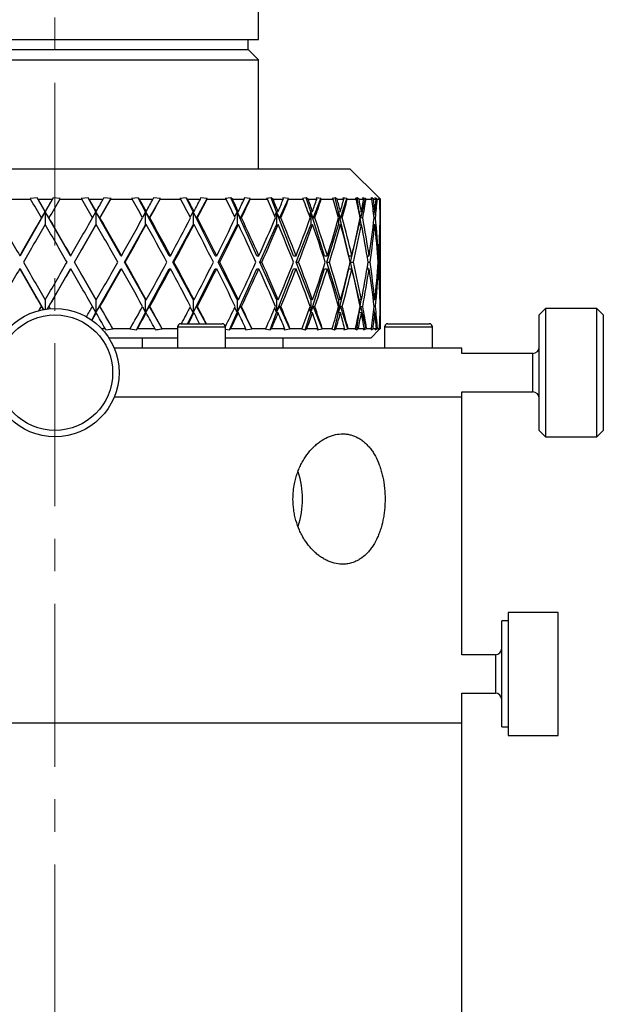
# Model space of a CAD drawing. Header units: inches. Extents: x 3 to 31.1, y 0.5 to 21.8.
# Tile 15 of 20: x 16.5 to 18.3, y 15.7 to 18.8. Entities that reach past the tile are written whole.
import ezdxf

# ---------------------------------------------------------------- set-up
doc = ezdxf.new("R2010")
doc.units = ezdxf.units.IN
doc.header["$MEASUREMENT"] = 0
doc.linetypes.add('CENTERX2', pattern=[0.8, 0.5, -0.1, 0.1, -0.1])

msp = doc.modelspace()

# ---------------------------------------------------------------- linework, layer by layer
at = {"color": 7, "linetype": 'CENTERX2', "lineweight": 18}
msp.add_line((16.6375, 21.7642), (16.6375, 13.6375), dxfattribs=at)
at = {"color": 7, "linetype": 'Continuous', "lineweight": 25}
for p, q in [((17.2625, 18.6974), (17.2625, 19.0505)), ((16.0201, 18.6974), (17.2625, 18.6974)), ((17.2312, 18.6662), (17.2312, 18.6974)), ((16.051, 18.6662), (17.2312, 18.6662)), ((17.2625, 18.6349), (17.2312, 18.6662)), ((16.0201, 18.6349), (17.2625, 18.6349)), ((17.2625, 18.3001), (17.2625, 18.6349)), ((15.7312, 18.3001), (16.8226, 18.3001)), ((16.8226, 18.3001), (17.5437, 18.3001)), ((17.6333, 18.2105), (17.5437, 18.3001)), ((16.4958, 18.2063), (16.5628, 18.2063)), ((16.5831, 18.211), (16.5614, 18.2086)), ((16.5614, 18.2086), (16.5628, 18.2063)), ((16.586, 18.2063), (16.5831, 18.211)), ((16.6078, 18.1682), (16.5831, 18.211)), ((16.586, 18.2063), (16.6291, 18.2063)), ((16.6324, 18.211), (16.6078, 18.1682)), ((16.6324, 18.211), (16.6291, 18.2063)), ((16.6539, 18.2086), (16.6324, 18.211)), ((16.6524, 18.2063), (16.6539, 18.2086)), ((16.6524, 18.2063), (16.7197, 18.2063)), ((16.7392, 18.211), (16.718, 18.2086)), ((16.718, 18.2086), (16.7197, 18.2063)), ((16.7429, 18.2063), (16.7392, 18.211)), ((16.7634, 18.1682), (16.7392, 18.211)), ((16.7429, 18.2063), (16.7857, 18.2063)), ((16.775, 18.1483), (16.8098, 18.2086)), ((16.7881, 18.211), (16.7857, 18.2063)), ((16.8098, 18.2086), (16.7881, 18.211)), ((16.8086, 18.2063), (16.8098, 18.2086)), ((16.8086, 18.2063), (16.8746, 18.2063)), ((16.8928, 18.211), (16.8726, 18.2086)), ((16.8726, 18.2086), (16.8746, 18.2063)), ((16.8971, 18.2063), (16.8928, 18.211)), ((16.916, 18.1682), (16.8928, 18.211)), ((16.8971, 18.2063), (16.9386, 18.2063)), ((16.9273, 18.1483), (16.9614, 18.2086)), ((16.9402, 18.211), (16.9386, 18.2063)), ((16.9614, 18.2086), (16.9402, 18.211)), ((16.9606, 18.2063), (16.9614, 18.2086)), ((16.9606, 18.2063), (17.0237, 18.2063)), ((17.0402, 18.211), (17.0214, 18.2086)), ((17.0214, 18.2086), (17.0237, 18.2063)), ((17.045, 18.2063), (17.0402, 18.211)), ((17.0616, 18.1682), (17.0402, 18.211)), ((17.045, 18.2063), (17.084, 18.2063)), ((17.0725, 18.1483), (17.105, 18.2086)), ((17.0848, 18.211), (17.084, 18.2063)), ((17.105, 18.2086), (17.0848, 18.211)), ((17.1047, 18.2063), (17.105, 18.2086)), ((17.1047, 18.2063), (17.1632, 18.2063)), ((17.1776, 18.211), (17.1607, 18.2086)), ((17.1607, 18.2086), (17.1632, 18.2063)), ((17.1828, 18.2063), (17.1776, 18.211)), ((17.1969, 18.1682), (17.1776, 18.211)), ((17.1828, 18.2063), (17.2185, 18.2063)), ((17.207, 18.1483), (17.2372, 18.2086)), ((17.2372, 18.2086), (17.2184, 18.211)), ((17.2184, 18.211), (17.2185, 18.2063)), ((17.2373, 18.2063), (17.2372, 18.2086)), ((17.2373, 18.2063), (17.2898, 18.2063)), ((17.3017, 18.211), (17.2872, 18.2086)), ((17.2872, 18.2086), (17.2898, 18.2063)), ((17.3072, 18.2063), (17.3017, 18.211)), ((17.3184, 18.1682), (17.3017, 18.211)), ((17.3072, 18.2063), (17.3387, 18.2063)), ((17.3274, 18.1483), (17.3545, 18.2086)), ((17.3545, 18.2086), (17.3376, 18.211)), ((17.3376, 18.211), (17.3387, 18.2063)), ((17.355, 18.2063), (17.3545, 18.2086)), ((17.355, 18.2063), (17.4003, 18.2063)), ((17.4095, 18.211), (17.3976, 18.2086)), ((17.3976, 18.2086), (17.4003, 18.2063)), ((17.4152, 18.2063), (17.4095, 18.211)), ((17.4231, 18.1682), (17.4095, 18.211)), ((17.4152, 18.2063), (17.4416, 18.2063)), ((17.4309, 18.1483), (17.4542, 18.2086)), ((17.4542, 18.2086), (17.4397, 18.211)), ((17.4397, 18.211), (17.4416, 18.2063)), ((17.4552, 18.2063), (17.4542, 18.2086)), ((17.4552, 18.2063), (17.4921, 18.2063)), ((17.4983, 18.211), (17.4894, 18.2086)), ((17.4894, 18.2086), (17.4921, 18.2063)), ((17.5039, 18.2063), (17.4983, 18.211)), ((17.5084, 18.1682), (17.4983, 18.211)), ((17.5039, 18.2063), (17.5247, 18.2063)), ((17.5148, 18.1483), (17.5338, 18.2086)), ((17.5338, 18.2086), (17.522, 18.211)), ((17.522, 18.211), (17.5247, 18.2063)), ((17.5351, 18.2063), (17.5338, 18.2086)), ((17.5351, 18.2063), (17.5628, 18.2063)), ((17.5658, 18.211), (17.5601, 18.2086)), ((17.5601, 18.2086), (17.5628, 18.2063)), ((17.5714, 18.2063), (17.5658, 18.211)), ((17.5723, 18.1682), (17.5658, 18.211)), ((17.5714, 18.2063), (17.5859, 18.2063)), ((17.5771, 18.1483), (17.5914, 18.2086)), ((17.5914, 18.2086), (17.5825, 18.211)), ((17.5825, 18.211), (17.5859, 18.2063)), ((17.593, 18.2063), (17.5914, 18.2086)), ((17.593, 18.2063), (17.6107, 18.2063)), ((17.6105, 18.211), (17.6082, 18.2086)), ((17.6082, 18.2086), (17.6107, 18.2063)), ((17.6158, 18.2063), (17.6105, 18.211)), ((17.6109, 18.2047), (17.6105, 18.211)), ((17.6158, 18.2063), (17.6238, 18.2063)), ((17.6254, 18.2086), (17.6197, 18.211)), ((17.6197, 18.211), (17.6238, 18.2063)), ((17.6214, 18.1825), (17.6254, 18.2086)), ((17.6274, 18.2063), (17.6254, 18.2086)), ((17.6274, 18.2063), (17.6347, 18.2063)), ((17.6361, 18.2063), (17.6313, 18.211)), ((17.6313, 18.211), (17.6323, 18.2086)), ((17.6323, 18.2086), (17.6347, 18.2063)), ((17.6333, 18.2104), (17.6328, 18.211)), ((17.6328, 18.211), (17.6374, 18.2063)), ((17.6361, 18.2063), (17.6374, 18.2063)), ((16.6078, 18.1682), (16.6076, 18.1691)), ((16.7634, 18.1682), (16.7643, 18.1691)), ((16.9179, 18.1691), (16.916, 18.1682)), ((17.0616, 18.1682), (17.0646, 18.1691)), ((17.1969, 18.1682), (17.2008, 18.1691)), ((17.3184, 18.1682), (17.3231, 18.1691)), ((17.4231, 18.1682), (17.4285, 18.1691)), ((17.5084, 18.1682), (17.5145, 18.1691)), ((17.5723, 18.1682), (17.5789, 18.1691)), ((17.6155, 18.1685), (17.62, 18.1691)), ((17.6172, 18.1544), (17.6194, 18.169)), ((17.6361, 18.169), (17.637, 18.1691)), ((17.6375, 18.1174), (17.6375, 18.1807)), ((16.6078, 18.1682), (16.5303, 18.0332)), ((16.596, 18.1491), (16.5962, 18.1483)), ((16.5962, 18.1483), (16.6078, 18.1682)), ((16.6078, 18.1682), (16.6078, 18.1287)), ((16.6856, 18.0332), (16.6078, 18.1682)), ((16.6193, 18.1483), (16.6078, 18.1682)), ((16.6191, 18.1491), (16.6193, 18.1483)), ((16.7527, 18.1493), (16.7634, 18.1682)), ((16.7634, 18.1682), (16.7634, 18.1282)), ((16.8397, 18.0332), (16.7634, 18.1682)), ((16.775, 18.1483), (16.7634, 18.1682)), ((16.7758, 18.1491), (16.775, 18.1483)), ((16.916, 18.1682), (16.9062, 18.1502)), ((16.916, 18.1282), (16.916, 18.1682)), ((16.9888, 18.0332), (16.916, 18.1682)), ((16.916, 18.1682), (16.9273, 18.1483)), ((16.9273, 18.1483), (16.929, 18.1491)), ((17.053, 18.1512), (17.0616, 18.1682)), ((17.0616, 18.1682), (17.0616, 18.1282)), ((17.1293, 18.0332), (17.0616, 18.1682)), ((17.0725, 18.1483), (17.0616, 18.1682)), ((17.0751, 18.1491), (17.0725, 18.1483)), ((17.1897, 18.1523), (17.1969, 18.1682)), ((17.1969, 18.1682), (17.1969, 18.1282)), ((17.2576, 18.0332), (17.1969, 18.1682)), ((17.207, 18.1483), (17.1969, 18.1682)), ((17.2103, 18.1491), (17.207, 18.1483)), ((17.3127, 18.1537), (17.3184, 18.1682)), ((17.3184, 18.1682), (17.3184, 18.1282)), ((17.3274, 18.1483), (17.3184, 18.1682)), ((17.3707, 18.0332), (17.3184, 18.1682)), ((17.3315, 18.1491), (17.3274, 18.1483)), ((17.419, 18.1556), (17.4231, 18.1682)), ((17.4231, 18.1682), (17.4231, 18.1282)), ((17.4657, 18.0332), (17.4231, 18.1682)), ((17.4309, 18.1483), (17.4231, 18.1682)), ((17.4356, 18.1491), (17.4309, 18.1483)), ((17.5061, 18.1587), (17.5084, 18.1682)), ((17.5084, 18.1682), (17.5084, 18.1507)), ((17.5404, 18.0332), (17.5084, 18.1682)), ((17.5148, 18.1483), (17.5084, 18.1682)), ((17.5084, 18.1475), (17.5084, 18.1282)), ((17.52, 18.1491), (17.5148, 18.1483)), ((17.5718, 18.1644), (17.5723, 18.1682)), ((17.5723, 18.1682), (17.5723, 18.1617)), ((17.5783, 18.129), (17.5723, 18.1682)), ((17.5771, 18.1483), (17.5723, 18.1682)), ((17.5827, 18.1491), (17.5771, 18.1483)), ((17.6221, 18.1491), (17.6178, 18.1485)), ((17.6373, 18.1491), (17.6366, 18.149)), ((16.6971, 18.0132), (16.7634, 18.1282)), ((16.7634, 18.1282), (16.7643, 18.1291)), ((16.851, 18.0132), (16.916, 18.1282)), ((16.9179, 18.1291), (16.916, 18.1282)), ((16.9996, 18.0132), (17.0616, 18.1282)), ((17.0616, 18.1282), (17.0646, 18.1291)), ((17.1393, 18.0132), (17.1969, 18.1282)), ((17.1969, 18.1282), (17.2008, 18.1291)), ((17.2666, 18.0132), (17.3184, 18.1282)), ((17.3184, 18.1282), (17.3231, 18.1291)), ((17.3785, 18.0132), (17.4231, 18.1282)), ((17.4231, 18.1282), (17.4285, 18.1291)), ((17.4721, 18.0132), (17.5084, 18.1282)), ((17.5084, 18.1282), (17.5145, 18.1291)), ((17.5451, 18.0132), (17.5723, 18.1282)), ((17.5723, 18.1365), (17.5723, 18.1282)), ((17.5723, 18.1282), (17.5789, 18.1291)), ((17.6154, 18.1285), (17.62, 18.1291)), ((17.6157, 18.1285), (17.6156, 18.1301)), ((17.6361, 18.129), (17.637, 18.1291)), ((17.6375, 17.949), (17.6375, 18.0774)), ((16.5303, 18.0332), (16.5292, 18.0332)), ((16.6856, 18.0332), (16.6861, 18.0332)), ((16.8397, 18.0332), (16.8417, 18.0332)), ((16.9888, 18.0332), (16.9924, 18.0332)), ((17.1293, 18.0332), (17.1342, 18.0332)), ((17.2576, 18.0332), (17.2639, 18.0332)), ((17.3707, 18.0332), (17.3781, 18.0332)), ((17.4657, 18.0332), (17.4741, 18.0332)), ((17.5404, 18.0332), (17.5495, 18.0332)), ((17.5961, 18.0332), (17.6024, 18.0332)), ((17.5975, 18.0245), (17.5988, 18.0332)), ((17.6288, 18.0332), (17.6316, 18.0332)), ((16.5303, 17.9932), (16.5292, 17.9932)), ((16.5303, 17.9932), (16.6023, 17.8678)), ((16.6143, 17.8696), (16.6856, 17.9932)), ((16.6856, 17.9932), (16.6861, 17.9932)), ((16.7634, 17.8983), (16.6971, 18.0132)), ((16.6971, 18.0132), (16.6976, 18.0132)), ((16.7634, 17.8583), (16.8397, 17.9932)), ((16.8397, 17.9932), (16.8417, 17.9932)), ((16.916, 17.8983), (16.851, 18.0132)), ((16.851, 18.0132), (16.853, 18.0132)), ((16.916, 17.8583), (16.9888, 17.9932)), ((16.9888, 17.9932), (16.9924, 17.9932)), ((17.0616, 17.8983), (16.9996, 18.0132)), ((16.9996, 18.0132), (17.0031, 18.0132)), ((17.0616, 17.8583), (17.1293, 17.9932)), ((17.1293, 17.9932), (17.1342, 17.9932)), ((17.1969, 17.8983), (17.1393, 18.0132)), ((17.1393, 18.0132), (17.1442, 18.0132)), ((17.1969, 17.8583), (17.2576, 17.9932)), ((17.2576, 17.9932), (17.2639, 17.9932)), ((17.3184, 17.8983), (17.2666, 18.0132)), ((17.2666, 18.0132), (17.2728, 18.0132)), ((17.3184, 17.8583), (17.3707, 17.9932)), ((17.3707, 17.9932), (17.3781, 17.9932)), ((17.4231, 17.8983), (17.3785, 18.0132)), ((17.3785, 18.0132), (17.3858, 18.0132)), ((17.4231, 17.8583), (17.4657, 17.9932)), ((17.4657, 17.9932), (17.4741, 17.9932)), ((17.5084, 17.8983), (17.4721, 18.0132)), ((17.4721, 18.0132), (17.4804, 18.0132)), ((17.5084, 17.8583), (17.5404, 17.9932)), ((17.5404, 17.9932), (17.5495, 17.9932)), ((17.5723, 17.8983), (17.5451, 18.0132)), ((17.5451, 18.0132), (17.5542, 18.0132)), ((17.5961, 17.9932), (17.6024, 17.9932)), ((17.5988, 17.9932), (17.5975, 18.0019)), ((17.5993, 18.0132), (17.6054, 18.0132)), ((17.6288, 17.9932), (17.6316, 17.9932)), ((17.6303, 18.0132), (17.6328, 18.0132)), ((16.6078, 17.8977), (16.6078, 17.8687)), ((16.7634, 17.8983), (16.7634, 17.8583)), ((16.7643, 17.8973), (16.7634, 17.8983)), ((16.916, 17.8583), (16.916, 17.8983)), ((16.916, 17.8983), (16.9179, 17.8973)), ((17.0616, 17.8983), (17.0616, 17.8583)), ((17.0646, 17.8973), (17.0616, 17.8983)), ((17.1969, 17.8983), (17.1969, 17.8583)), ((17.2008, 17.8973), (17.1969, 17.8983)), ((17.3184, 17.8983), (17.3184, 17.8583)), ((17.3231, 17.8973), (17.3184, 17.8983)), ((17.4231, 17.8983), (17.4231, 17.8583)), ((17.4285, 17.8973), (17.4231, 17.8983)), ((17.5084, 17.8983), (17.5084, 17.8789)), ((17.5145, 17.8973), (17.5084, 17.8983)), ((17.5723, 17.8983), (17.5723, 17.8899)), ((17.5789, 17.8973), (17.5723, 17.8983)), ((17.5723, 17.8583), (17.5783, 17.8974)), ((17.62, 17.8973), (17.6154, 17.898)), ((17.6156, 17.8963), (17.6157, 17.8979)), ((17.637, 17.8973), (17.6361, 17.8974)), ((17.6375, 17.8457), (17.6375, 17.909)), ((16.5962, 17.8781), (16.596, 17.8773)), ((16.6022, 17.8678), (16.5962, 17.8781)), ((16.6143, 17.8696), (16.6193, 17.8781)), ((16.6193, 17.8781), (16.6191, 17.8773)), ((16.7634, 17.8583), (16.7527, 17.8771)), ((16.7634, 17.8583), (16.775, 17.8781)), ((16.775, 17.8781), (16.7758, 17.8773)), ((16.8152, 17.8085), (16.775, 17.8781)), ((16.9062, 17.8762), (16.916, 17.8583)), ((16.9273, 17.8781), (16.916, 17.8583)), ((16.929, 17.8773), (16.9273, 17.8781)), ((16.9667, 17.8085), (16.9273, 17.8781)), ((17.0616, 17.8583), (17.053, 17.8753)), ((17.0616, 17.8583), (17.0725, 17.8781)), ((17.0725, 17.8781), (17.0751, 17.8773)), ((17.1016, 17.8243), (17.0725, 17.8781)), ((17.1969, 17.8583), (17.1897, 17.8741)), ((17.1969, 17.8583), (17.207, 17.8781)), ((17.207, 17.8781), (17.2103, 17.8773)), ((17.2418, 17.8085), (17.207, 17.8781)), ((17.3184, 17.8583), (17.3127, 17.8727)), ((17.3184, 17.8583), (17.3274, 17.8781)), ((17.3274, 17.8781), (17.3315, 17.8773)), ((17.3587, 17.8085), (17.3274, 17.8781)), ((17.4231, 17.8583), (17.419, 17.8708)), ((17.4231, 17.8583), (17.4309, 17.8781)), ((17.4309, 17.8781), (17.4356, 17.8773)), ((17.4579, 17.8085), (17.4309, 17.8781)), ((17.5084, 17.8583), (17.5061, 17.8677)), ((17.5084, 17.8583), (17.5148, 17.8781)), ((17.5084, 17.8757), (17.5084, 17.8583)), ((17.5148, 17.8781), (17.52, 17.8773)), ((17.5368, 17.8085), (17.5148, 17.8781)), ((17.5723, 17.8583), (17.5771, 17.8781)), ((17.5771, 17.8781), (17.5827, 17.8773)), ((17.5936, 17.8085), (17.5771, 17.8781)), ((17.6194, 17.8574), (17.6172, 17.872)), ((17.6178, 17.8779), (17.6221, 17.8773)), ((17.6366, 17.8774), (17.6373, 17.8773)), ((18.1446, 17.8709), (18.1249, 17.8512)), ((18.302, 17.8709), (18.1446, 17.8709)), ((18.1446, 17.8709), (18.1446, 17.5138)), ((18.3217, 17.8512), (18.302, 17.8709)), ((18.302, 17.4772), (18.302, 17.8709)), ((16.7504, 17.8353), (16.7634, 17.8583)), ((16.7643, 17.8573), (16.7634, 17.8583)), ((16.8877, 17.806), (16.916, 17.8583)), ((16.916, 17.8583), (16.9179, 17.8573)), ((17.0446, 17.8243), (17.0616, 17.8583)), ((17.0646, 17.8573), (17.0616, 17.8583)), ((17.1734, 17.806), (17.1969, 17.8583)), ((17.2008, 17.8573), (17.1969, 17.8583)), ((17.2981, 17.806), (17.3184, 17.8583)), ((17.3231, 17.8573), (17.3184, 17.8583)), ((17.4065, 17.806), (17.4231, 17.8583)), ((17.4285, 17.8573), (17.4231, 17.8583)), ((17.496, 17.806), (17.5084, 17.8583)), ((17.5145, 17.8573), (17.5084, 17.8583)), ((17.5644, 17.806), (17.5723, 17.8583)), ((17.5723, 17.8583), (17.5718, 17.862)), ((17.5723, 17.8648), (17.5723, 17.8583)), ((17.5789, 17.8573), (17.5723, 17.8583)), ((17.62, 17.8573), (17.6155, 17.8579)), ((17.6268, 17.8085), (17.6214, 17.844)), ((17.637, 17.8573), (17.6361, 17.8574)), ((18.1249, 17.5298), (18.1249, 17.8512)), ((18.3217, 17.8512), (18.3217, 17.4969)), ((16.7798, 17.8101), (16.7914, 17.8101)), ((16.7914, 17.8101), (16.7936, 17.806)), ((16.7936, 17.806), (16.8152, 17.8085)), ((16.8152, 17.8085), (16.8143, 17.8101)), ((16.8143, 17.8101), (16.869, 17.8101)), ((16.869, 17.8101), (16.8675, 17.8085)), ((16.8675, 17.8085), (16.8877, 17.806)), ((16.8877, 17.806), (16.8915, 17.8101)), ((16.8915, 17.8101), (16.9441, 17.8101)), ((16.9441, 17.8101), (16.9455, 17.806)), ((16.9667, 17.8085), (16.9661, 17.8101)), ((16.9661, 17.8101), (17.0138, 17.8101)), ((17.0138, 17.8144), (17.0138, 17.7491)), ((17.0138, 17.8144), (17.1611, 17.8144)), ((17.0237, 17.8243), (17.1512, 17.8243)), ((17.161, 17.8079), (17.1734, 17.806)), ((17.1611, 17.7491), (17.1611, 17.8144)), ((17.1734, 17.806), (17.178, 17.8101)), ((17.178, 17.8101), (17.2232, 17.8101)), ((17.2232, 17.8101), (17.2231, 17.806)), ((17.2231, 17.806), (17.2418, 17.8085)), ((17.2418, 17.8085), (17.2419, 17.8101)), ((17.2419, 17.8101), (17.2854, 17.8101)), ((17.2854, 17.8101), (17.2836, 17.8085)), ((17.2836, 17.8085), (17.2981, 17.806)), ((17.2981, 17.806), (17.3029, 17.8101)), ((17.3029, 17.8101), (17.3428, 17.8101)), ((17.3428, 17.8101), (17.3419, 17.806)), ((17.3419, 17.806), (17.3587, 17.8085)), ((17.3587, 17.8085), (17.3591, 17.8101)), ((17.3591, 17.8101), (17.3966, 17.8101)), ((17.3966, 17.8101), (17.3947, 17.8085)), ((17.3947, 17.8085), (17.4065, 17.806)), ((17.4065, 17.806), (17.4115, 17.8101)), ((17.4115, 17.8101), (17.445, 17.8101)), ((17.445, 17.8101), (17.4433, 17.806)), ((17.4433, 17.806), (17.4579, 17.8085)), ((17.4579, 17.8085), (17.4585, 17.8101)), ((17.4585, 17.8101), (17.4891, 17.8101)), ((17.4891, 17.8101), (17.4872, 17.8085)), ((17.4872, 17.8085), (17.496, 17.806)), ((17.496, 17.806), (17.501, 17.8101)), ((17.501, 17.8101), (17.5273, 17.8101)), ((17.5273, 17.8101), (17.525, 17.806)), ((17.525, 17.806), (17.5368, 17.8085)), ((17.5368, 17.8085), (17.5377, 17.8101)), ((17.5377, 17.8101), (17.5606, 17.8101)), ((17.5606, 17.8101), (17.5587, 17.8085)), ((17.5587, 17.8085), (17.5644, 17.806)), ((17.5644, 17.806), (17.5693, 17.8101)), ((17.5693, 17.8101), (17.5877, 17.8101)), ((17.5877, 17.8101), (17.5847, 17.806)), ((17.5847, 17.806), (17.5936, 17.8085)), ((17.5936, 17.8085), (17.5947, 17.8101)), ((17.5947, 17.8101), (17.6094, 17.8101)), ((17.6075, 17.7801), (17.6338, 17.8064)), ((17.6094, 17.8101), (17.6076, 17.8085)), ((17.6076, 17.8085), (17.61, 17.806)), ((17.61, 17.806), (17.6109, 17.8217)), ((17.61, 17.806), (17.6146, 17.8101)), ((17.6146, 17.8101), (17.6248, 17.8101)), ((17.6248, 17.8101), (17.6211, 17.806)), ((17.6211, 17.806), (17.6268, 17.8085)), ((17.6268, 17.8085), (17.6282, 17.8101)), ((17.6282, 17.8101), (17.6342, 17.8101)), ((17.6316, 17.806), (17.6358, 17.8101)), ((17.6326, 17.8085), (17.6316, 17.806)), ((17.6342, 17.8101), (17.6326, 17.8085)), ((17.6375, 17.8101), (17.6338, 17.8064)), ((17.6358, 17.8101), (17.6375, 17.8101)), ((17.6496, 17.8144), (17.6496, 17.7491)), ((17.6496, 17.8144), (17.6498, 17.8144)), ((17.6498, 17.8144), (17.6498, 17.7491)), ((17.6498, 17.8144), (17.6713, 17.8144)), ((17.6594, 17.8243), (17.6596, 17.8243)), ((17.6596, 17.8243), (17.6783, 17.8243)), ((17.6713, 17.8144), (17.797, 17.8144)), ((17.6783, 17.8243), (17.7872, 17.8243)), ((17.797, 17.7491), (17.797, 17.8144)), ((17.0138, 17.7801), (16.8033, 17.7801)), ((16.9067, 17.7491), (16.9067, 17.7801)), ((17.6075, 17.7801), (17.1611, 17.7801)), ((17.3375, 17.7801), (17.3375, 17.7491)), ((17.8875, 17.7491), (16.8195, 17.7491)), ((17.8875, 17.7331), (17.8875, 17.7491)), ((18.1052, 17.7331), (17.8875, 17.7331)), ((18.1052, 17.626), (18.1052, 17.7331)), ((18.1052, 17.615), (18.1052, 17.626)), ((17.8875, 17.5991), (16.8195, 17.5991)), ((17.8875, 17.615), (18.1052, 17.615)), ((17.8875, 17.5991), (17.8875, 17.615)), ((17.8875, 16.8081), (17.8875, 17.5991)), ((18.1249, 17.4969), (18.1249, 17.5298)), ((18.1446, 17.5138), (18.1446, 17.4772)), ((18.1249, 17.4969), (18.1446, 17.4772)), ((18.1446, 17.4772), (18.302, 17.4772)), ((18.302, 17.4772), (18.3217, 17.4969)), ((18.1831, 16.9381), (18.0296, 16.9381)), ((18.0296, 16.9381), (18.0296, 16.637)), ((18.1831, 16.637), (18.1831, 16.9381)), ((18.0296, 16.9119), (18.0099, 16.9119)), ((18.0099, 16.6525), (18.0099, 16.9119)), ((17.9902, 16.8081), (17.8875, 16.8081)), ((17.9902, 16.8081), (17.9902, 16.69)), ((17.8875, 16.5991), (17.8875, 16.69)), ((17.8875, 16.69), (17.9902, 16.69)), ((18.0099, 16.5863), (18.0099, 16.6525)), ((18.0296, 16.637), (18.0296, 16.5601)), ((18.1831, 16.5601), (18.1831, 16.637)), ((15.3875, 16.5991), (17.8875, 16.5991)), ((17.8875, 14.6621), (17.8875, 16.5991)), ((18.0099, 16.5863), (18.0296, 16.5863)), ((18.0296, 16.5601), (18.1831, 16.5601))]:
    msp.add_line(p, q, dxfattribs=at)
for radius in [0.1969, 0.1772]:
    msp.add_circle((16.6375, 17.6741), radius, dxfattribs=at)
for centre, radius, start, end in [((17.0237, 17.8144), 0.00984, 90, 180), ((17.1512, 17.8144), 0.00984, 0, 90), ((17.6594, 17.8144), 0.00984, 90, 180), ((17.6596, 17.8144), 0.00984, 90, 180), ((17.7872, 17.8144), 0.00984, 0, 90), ((18.1052, 17.7528), 0.0197, 270, 0), ((18.1052, 17.5953), 0.0197, 0, 90), ((17.1277, 17.2871), 0.2699, 359.7854, 17.6776), ((17.1278, 17.2851), 0.2699, 342.2835, 0.2153), ((17.9902, 16.8278), 0.0197, 270, 0), ((17.9902, 16.6703), 0.0197, 0, 90)]:
    msp.add_arc(centre, radius, start, end, dxfattribs=at)
for centre, major_axis, ratio, start_param, end_param in [((16.6375, 17.9932), (-0.9993, 1.7319), 0.021059, 4.790361, 4.823599), ((16.6375, 18.0332), (-0.9993, 1.7319), 0.021059, 4.778778, 4.800359), ((16.6375, 18.0332), (0.9967, 1.7314), 0.046971, 1.497708, 1.519289), ((16.6375, 17.9932), (0.9967, 1.7314), 0.046971, 1.474468, 1.507706), ((16.6375, 17.9932), (-0.988, 1.7298), 0.089151, 4.751634, 4.784872), ((16.6375, 18.0332), (-0.988, 1.7298), 0.089151, 4.740051, 4.761632), ((16.6375, 18.0332), (0.9993, 1.7319), 0.021059, 4.803079, 4.824661), ((16.6375, 17.9932), (0.9993, 1.7319), 0.021059, 4.814662, 4.8479), ((16.6375, 17.9932), (-0.9624, 1.7254), 0.15748, 4.714899, 4.748137), ((16.6375, 18.0332), (-0.9624, 1.7254), 0.15748, 4.703316, 4.724897), ((16.6375, 18.0332), (0.988, 1.7298), 0.089151, 4.841807, 4.863388), ((16.6375, 17.9932), (0.988, 1.7298), 0.089151, 4.85339, 4.886627), ((16.6375, 17.9932), (-0.9213, 1.7195), 0.226103, 4.681949, 4.715186), ((16.6375, 18.0332), (-0.9213, 1.7195), 0.226103, 4.670366, 4.691947), ((16.6375, 18.0332), (0.9624, 1.7254), 0.15748, 4.878541, 4.900123), ((16.6375, 17.9932), (0.9624, 1.7254), 0.15748, 4.890124, 4.923362), ((16.6375, 17.9932), (-0.8631, 1.7133), 0.294824, 4.655072, 4.688309), ((16.6375, 18.0332), (-0.8631, 1.7133), 0.294824, 4.643489, 4.66507), ((16.6375, 18.0332), (0.9213, 1.7195), 0.226103, 4.911492, 4.933073), ((16.6375, 17.9932), (0.9213, 1.7195), 0.226103, 4.923075, 4.956313), ((16.6375, 17.9932), (-0.7845, 1.7085), 0.362958, 4.637364, 4.670601), ((16.6375, 18.0332), (-0.7845, 1.7085), 0.362958, 4.625781, 4.647362), ((16.6375, 18.0332), (0.8631, 1.7133), 0.294824, 4.938369, 4.95995), ((16.6375, 17.9932), (0.8631, 1.7133), 0.294824, 4.949952, 4.983189), ((16.6375, 17.9932), (-0.681, 1.7072), 0.428922, 4.633058, 4.666295), ((16.6375, 18.0332), (-0.681, 1.7072), 0.428922, 4.621475, 4.643056), ((16.6375, 18.0332), (0.7845, 1.7085), 0.362958, 4.956077, 4.977658), ((16.6375, 17.9932), (0.7845, 1.7085), 0.362958, 4.96766, 5.000898), ((16.6375, 17.9932), (-0.546, 1.7113), 0.489571, 4.647572, 4.680809), ((16.6375, 18.0332), (-0.546, 1.7113), 0.489571, 4.635989, 4.65757), ((16.6375, 18.0332), (0.681, 1.7072), 0.428922, 4.960383, 4.981964), ((16.6375, 17.9932), (0.681, 1.7072), 0.428922, 4.971966, 5.005203), ((16.6375, 17.9932), (-0.3726, 1.7203), 0.539415, 4.686202, 4.71944), ((16.6375, 18.0332), (-0.3726, 1.7203), 0.539415, 4.674619, 4.6962), ((16.6375, 18.0332), (0.546, 1.7113), 0.489571, 4.945869, 4.96745), ((16.6375, 17.9932), (0.546, 1.7113), 0.489571, 4.957452, 4.99069), ((16.6375, 17.9932), (-0.1607, 1.7296), 0.570645, 4.749534, 4.782771), ((16.6375, 18.0332), (-0.1607, 1.7296), 0.570645, 4.737951, 4.759532), ((16.6375, 18.0332), (0.3726, 1.7203), 0.539415, 4.907238, 4.92882), ((16.6375, 17.9932), (0.3726, 1.7203), 0.539415, 4.918821, 4.952059), ((16.6375, 17.9932), (0.0728, 1.7315), 0.575988, 4.826713, 4.85995), ((16.6375, 18.0332), (0.0728, 1.7315), 0.575988, 4.81513, 4.836711), ((16.6375, 18.0332), (0.1607, 1.7296), 0.570645, 4.843907, 4.865488), ((16.6375, 17.9932), (0.1607, 1.7296), 0.570645, 4.85549, 4.885431), ((16.6375, 18.0332), (-0.9967, 1.7314), 0.046971, 1.476807, 1.543764), ((16.6375, 18.0332), (0.9967, 1.7314), 0.046971, 1.530872, 1.597829), ((16.6375, 18.0332), (-0.9993, 1.7319), 0.021059, 4.700238, 4.767195), ((16.6375, 18.0332), (0.9993, 1.7319), 0.021059, 4.72454, 4.791496), ((16.6375, 18.0332), (-0.988, 1.7298), 0.089151, 4.661511, 4.728468), ((16.6375, 18.0332), (0.988, 1.7298), 0.089151, 4.763267, 4.830224), ((16.6375, 18.0332), (-0.9624, 1.7254), 0.15748, 4.624776, 4.691733), ((16.6375, 18.0332), (0.9624, 1.7254), 0.15748, 4.800002, 4.866958), ((16.6375, 18.0332), (-0.9213, 1.7195), 0.226103, 4.591826, 4.658783), ((16.6375, 18.0332), (0.9213, 1.7195), 0.226103, 4.832952, 4.899909), ((16.6375, 18.0332), (-0.8631, 1.7133), 0.294824, 4.564949, 4.631906), ((16.6375, 18.0332), (0.8631, 1.7133), 0.294824, 4.859829, 4.926786), ((16.6375, 18.0332), (-0.7845, 1.7085), 0.362958, 4.547241, 4.614198), ((16.6375, 18.0332), (0.7845, 1.7085), 0.362958, 4.877537, 4.944494), ((16.6375, 18.0332), (-0.681, 1.7072), 0.428922, 4.542935, 4.609892), ((16.6375, 18.0332), (0.681, 1.7072), 0.428922, 4.881843, 4.9488), ((16.6375, 18.0332), (-0.546, 1.7113), 0.489571, 4.557449, 4.624406), ((16.6375, 18.0332), (0.546, 1.7113), 0.489571, 4.867329, 4.934286), ((16.6375, 18.0332), (-0.3726, 1.7203), 0.539415, 4.596079, 4.663036), ((16.6375, 18.0332), (0.3726, 1.7203), 0.539415, 4.828699, 4.895655), ((16.6375, 18.0332), (-0.1607, 1.7296), 0.570645, 4.659411, 4.726368), ((16.6375, 18.0332), (0.1607, 1.7296), 0.570645, 4.765367, 4.832324), ((16.6375, 18.0332), (0.0728, 1.7315), 0.575988, 4.77366, 4.803547), ((16.6375, 17.9932), (0.9967, 1.7314), 0.046971, 1.519289, 1.586281), ((16.6375, 17.9932), (-0.9993, 1.7319), 0.021059, 4.711786, 4.778778), ((16.6375, 17.9932), (0.9993, 1.7319), 0.021059, 4.736087, 4.803079), ((16.6375, 17.9932), (-0.988, 1.7298), 0.089151, 4.673058, 4.740051), ((16.6375, 17.9932), (0.988, 1.7298), 0.089151, 4.774814, 4.841807), ((16.6375, 17.9932), (-0.9624, 1.7254), 0.15748, 4.636324, 4.703316), ((16.6375, 17.9932), (0.9624, 1.7254), 0.15748, 4.811549, 4.878541), ((16.6375, 17.9932), (-0.9213, 1.7195), 0.226103, 4.603373, 4.670366), ((16.6375, 17.9932), (0.9213, 1.7195), 0.226103, 4.844499, 4.911492), ((16.6375, 17.9932), (-0.8631, 1.7133), 0.294824, 4.576496, 4.643489), ((16.6375, 17.9932), (0.8631, 1.7133), 0.294824, 4.871376, 4.938369), ((16.6375, 17.9932), (-0.7845, 1.7085), 0.362958, 4.558788, 4.625781), ((16.6375, 17.9932), (0.7845, 1.7085), 0.362958, 4.889084, 4.956077), ((16.6375, 17.9932), (-0.681, 1.7072), 0.428922, 4.554482, 4.621475), ((16.6375, 17.9932), (0.681, 1.7072), 0.428922, 4.89339, 4.960383), ((16.6375, 17.9932), (-0.546, 1.7113), 0.489571, 4.568996, 4.635989), ((16.6375, 17.9932), (0.546, 1.7113), 0.489571, 4.878876, 4.945869), ((16.6375, 17.9932), (-0.3726, 1.7203), 0.539415, 4.607627, 4.674619), ((16.6375, 17.9932), (0.3726, 1.7203), 0.539415, 4.840246, 4.907238), ((16.6375, 17.9932), (-0.1607, 1.7296), 0.570645, 4.670958, 4.737951), ((16.6375, 17.9932), (0.1607, 1.7296), 0.570645, 4.776914, 4.843907), ((16.6375, 17.9932), (0.0728, 1.7315), 0.575988, 4.785221, 4.81513), ((16.6375, 17.9932), (0.9967, 1.7314), 0.046971, 1.597829, 1.664785), ((16.6375, 17.9932), (-0.9967, 1.7314), 0.046971, 1.543764, 1.610721), ((16.6375, 18.0332), (-0.9967, 1.7314), 0.046971, 1.555311, 1.622304), ((16.6375, 18.0332), (0.9993, 1.7319), 0.021059, 4.646, 4.712992), ((16.6375, 17.9932), (0.9993, 1.7319), 0.021059, 4.657583, 4.72454), ((16.6375, 17.9932), (-0.9993, 1.7319), 0.021059, 4.633282, 4.700238), ((16.6375, 18.0332), (-0.9993, 1.7319), 0.021059, 4.621699, 4.688691), ((16.6375, 18.0332), (0.988, 1.7298), 0.089151, 4.684727, 4.75172), ((16.6375, 17.9932), (0.988, 1.7298), 0.089151, 4.69631, 4.763267), ((16.6375, 17.9932), (-0.988, 1.7298), 0.089151, 4.594554, 4.661511), ((16.6375, 18.0332), (-0.988, 1.7298), 0.089151, 4.582971, 4.649964), ((16.6375, 18.0332), (0.9624, 1.7254), 0.15748, 4.721462, 4.788454), ((16.6375, 17.9932), (0.9624, 1.7254), 0.15748, 4.733045, 4.800002), ((16.6375, 17.9932), (-0.9624, 1.7254), 0.15748, 4.557819, 4.624776), ((16.6375, 18.0332), (-0.9624, 1.7254), 0.15748, 4.546236, 4.613229), ((16.6375, 18.0332), (0.9213, 1.7195), 0.226103, 4.754412, 4.821405), ((16.6375, 17.9932), (0.9213, 1.7195), 0.226103, 4.765995, 4.832952), ((16.6375, 17.9932), (-0.9213, 1.7195), 0.226103, 4.524869, 4.591826), ((16.6375, 18.0332), (-0.9213, 1.7195), 0.226103, 4.513286, 4.580279), ((16.6375, 18.0332), (0.8631, 1.7133), 0.294824, 4.781289, 4.848282), ((16.6375, 17.9932), (0.8631, 1.7133), 0.294824, 4.792872, 4.859829), ((16.6375, 17.9932), (-0.8631, 1.7133), 0.294824, 4.497992, 4.564949), ((16.6375, 18.0332), (-0.8631, 1.7133), 0.294824, 4.486409, 4.553402), ((16.6375, 18.0332), (0.7845, 1.7085), 0.362958, 4.798997, 4.86599), ((16.6375, 17.9932), (0.7845, 1.7085), 0.362958, 4.81058, 4.877537), ((16.6375, 17.9932), (-0.7845, 1.7085), 0.362958, 4.480284, 4.547241), ((16.6375, 18.0332), (-0.7845, 1.7085), 0.362958, 4.468701, 4.535694), ((16.6375, 18.0332), (0.681, 1.7072), 0.428922, 4.803303, 4.870296), ((16.6375, 17.9932), (0.681, 1.7072), 0.428922, 4.814886, 4.881843), ((16.6375, 17.9932), (-0.681, 1.7072), 0.428922, 4.475978, 4.542935), ((16.6375, 18.0332), (-0.681, 1.7072), 0.428922, 4.464395, 4.531388), ((16.6375, 18.0332), (0.546, 1.7113), 0.489571, 4.788789, 4.855782), ((16.6375, 17.9932), (0.546, 1.7113), 0.489571, 4.800372, 4.867329), ((16.6375, 17.9932), (-0.546, 1.7113), 0.489571, 4.490492, 4.557449), ((16.6375, 18.0332), (-0.546, 1.7113), 0.489571, 4.478909, 4.545902), ((16.6375, 18.0332), (0.3726, 1.7203), 0.539415, 4.750159, 4.817151), ((16.6375, 17.9932), (0.3726, 1.7203), 0.539415, 4.761742, 4.828699), ((16.6375, 17.9932), (-0.3726, 1.7203), 0.539415, 4.529123, 4.596079), ((16.6375, 18.0332), (-0.3726, 1.7203), 0.539415, 4.51754, 4.584532), ((16.6375, 18.0332), (0.1607, 1.7296), 0.570645, 4.686827, 4.75382), ((16.6375, 17.9932), (0.1607, 1.7296), 0.570645, 4.69841, 4.765367), ((16.6375, 17.9932), (-0.1607, 1.7296), 0.570645, 4.592454, 4.659411), ((16.6375, 18.0332), (-0.1607, 1.7296), 0.570645, 4.580871, 4.647864), ((16.6375, 18.0332), (-0.0728, 1.7315), 0.575988, 4.609648, 4.639557), ((16.6375, 17.9932), (-0.0728, 1.7315), 0.575988, 4.621231, 4.651118), ((16.6375, 18.0332), (0.9993, 1.7319), 0.021059, 4.627159, 4.634417), ((16.6375, 18.0332), (-0.9967, 1.7314), 0.046971, 1.633887, 1.637893), ((16.6375, 18.0332), (0.988, 1.7298), 0.089151, 4.654633, 4.673144), ((16.6375, 18.0332), (-0.9993, 1.7319), 0.021059, 4.571058, 4.610116), ((16.6375, 18.0332), (0.9624, 1.7254), 0.15748, 4.670821, 4.709879), ((16.6375, 18.0332), (-0.988, 1.7298), 0.089151, 4.532331, 4.571388), ((16.6375, 18.0332), (0.9213, 1.7195), 0.226103, 4.712033, 4.742829), ((16.6375, 18.0332), (-0.9624, 1.7254), 0.15748, 4.503857, 4.534654), ((16.6375, 18.0332), (0.8631, 1.7133), 0.294824, 4.733889, 4.769706), ((16.6375, 18.0332), (-0.9213, 1.7195), 0.226103, 4.462646, 4.501703), ((16.6375, 18.0332), (0.7845, 1.7085), 0.362958, 4.748357, 4.787414), ((16.6375, 18.0332), (-0.8631, 1.7133), 0.294824, 4.435769, 4.474826), ((16.6375, 18.0332), (0.681, 1.7072), 0.428922, 4.752663, 4.79172), ((16.6375, 18.0332), (-0.7845, 1.7085), 0.362958, 4.418061, 4.457118), ((16.6375, 18.0332), (0.546, 1.7113), 0.489571, 4.738149, 4.777206), ((16.6375, 18.0332), (-0.681, 1.7072), 0.428922, 4.413755, 4.452812), ((16.6375, 18.0332), (0.3726, 1.7203), 0.539415, 4.699518, 4.738576), ((16.6375, 18.0332), (-0.546, 1.7113), 0.489571, 4.428269, 4.467326), ((16.6375, 18.0332), (0.1607, 1.7296), 0.570645, 4.636187, 4.675244), ((16.6375, 18.0332), (-0.3726, 1.7203), 0.539415, 4.466899, 4.505957), ((16.6375, 18.0332), (-0.0728, 1.7315), 0.575988, 4.559008, 4.598065), ((16.6375, 18.0332), (-0.1607, 1.7296), 0.570645, 4.539347, 4.569288), ((16.6375, 17.9932), (0.988, 1.7298), 0.089151, 4.67162, 4.684727), ((16.6375, 17.9932), (-0.9993, 1.7319), 0.021059, 4.594313, 4.621699), ((16.6375, 17.9932), (0.9624, 1.7254), 0.15748, 4.694076, 4.721462), ((16.6375, 17.9932), (-0.988, 1.7298), 0.089151, 4.555586, 4.582971), ((16.6375, 17.9932), (0.9213, 1.7195), 0.226103, 4.735266, 4.754412), ((16.6375, 17.9932), (-0.9624, 1.7254), 0.15748, 4.52709, 4.546236), ((16.6375, 17.9932), (0.8631, 1.7133), 0.294824, 4.753904, 4.781289), ((16.6375, 17.9932), (-0.9213, 1.7195), 0.226103, 4.485901, 4.513286), ((16.6375, 17.9932), (0.7845, 1.7085), 0.362958, 4.771612, 4.798997), ((16.6375, 17.9932), (-0.8631, 1.7133), 0.294824, 4.459024, 4.486409), ((16.6375, 17.9932), (0.681, 1.7072), 0.428922, 4.775918, 4.803303), ((16.6375, 17.9932), (-0.7845, 1.7085), 0.362958, 4.441316, 4.468701), ((16.6375, 17.9932), (0.546, 1.7113), 0.489571, 4.761404, 4.788789), ((16.6375, 17.9932), (-0.681, 1.7072), 0.428922, 4.43701, 4.464395), ((16.6375, 17.9932), (0.3726, 1.7203), 0.539415, 4.722773, 4.750159), ((16.6375, 17.9932), (-0.546, 1.7113), 0.489571, 4.451524, 4.478909), ((16.6375, 17.9932), (0.1607, 1.7296), 0.570645, 4.659442, 4.686827), ((16.6375, 17.9932), (-0.3726, 1.7203), 0.539415, 4.490154, 4.51754), ((16.6375, 17.9932), (-0.0728, 1.7315), 0.575988, 4.582263, 4.609648), ((16.6375, 17.9932), (-0.1607, 1.7296), 0.570645, 4.553486, 4.580871)]:
    msp.add_ellipse(centre, major_axis=major_axis, ratio=ratio, start_param=start_param, end_param=end_param, dxfattribs=at)
for points, knots in [([(16.9455, 17.806), (16.9514, 17.8066), (16.9584, 17.8075), (16.9655, 17.8084), (16.9667, 17.8085)], [0, 0, 0, 0, 0.833343, 1, 1, 1, 1]), ([(17.3685, 17.2861), (17.369, 17.2751), (17.3696, 17.2584), (17.3735, 17.2366), (17.3787, 17.2152), (17.3861, 17.1947), (17.3953, 17.1756), (17.4058, 17.1575), (17.418, 17.1411), (17.4314, 17.1268), (17.4421, 17.1171), (17.4533, 17.1087), (17.4648, 17.1015), (17.4767, 17.0955), (17.4928, 17.0895), (17.509, 17.0863), (17.5249, 17.0859), (17.5405, 17.0874), (17.5555, 17.0917), (17.5697, 17.0986), (17.5833, 17.1073), (17.5958, 17.1185), (17.6071, 17.132), (17.6176, 17.147), (17.6267, 17.164), (17.6343, 17.1828), (17.6409, 17.2026), (17.6458, 17.2237), (17.6491, 17.2456), (17.6512, 17.2678), (17.6517, 17.2903), (17.6505, 17.3126), (17.6482, 17.3345), (17.6443, 17.3558), (17.6388, 17.376), (17.6322, 17.3955), (17.624, 17.4136), (17.6145, 17.4298), (17.6065, 17.441), (17.5979, 17.4511), (17.5887, 17.46), (17.5788, 17.4679), (17.5649, 17.4764), (17.5501, 17.4823), (17.5347, 17.4854), (17.519, 17.4866), (17.503, 17.485), (17.4871, 17.4806), (17.4713, 17.4744), (17.4559, 17.4655), (17.4412, 17.4543), (17.4271, 17.4414), (17.4141, 17.4262), (17.4026, 17.4092), (17.3947, 17.3954), (17.3878, 17.3809), (17.3819, 17.3658), (17.3769, 17.3498), (17.3725, 17.3312), (17.3692, 17.3099), (17.3688, 17.2941), (17.3685, 17.2861)], [0, 0, 0, 0, 0.026215, 0.039669, 0.053222, 0.079529, 0.09288, 0.106421, 0.132941, 0.146399, 0.160052, 0.173297, 0.186634, 0.200266, 0.214002, 0.240429, 0.253847, 0.267465, 0.293658, 0.306952, 0.320438, 0.346748, 0.360099, 0.373639, 0.400239, 0.41374, 0.427438, 0.454056, 0.467571, 0.481288, 0.507614, 0.520979, 0.534541, 0.560723, 0.57401, 0.587487, 0.613895, 0.627295, 0.640887, 0.65413, 0.667563, 0.681093, 0.694822, 0.721359, 0.734833, 0.748509, 0.774754, 0.788077, 0.801594, 0.827822, 0.841131, 0.854629, 0.881136, 0.894588, 0.908234, 0.92148, 0.934819, 0.948452, 0.962188, 0.980957, 1, 1, 1, 1])]:
    msp.add_open_spline(points, degree=3, knots=knots, dxfattribs=at)

doc.saveas('drawing.dxf')
